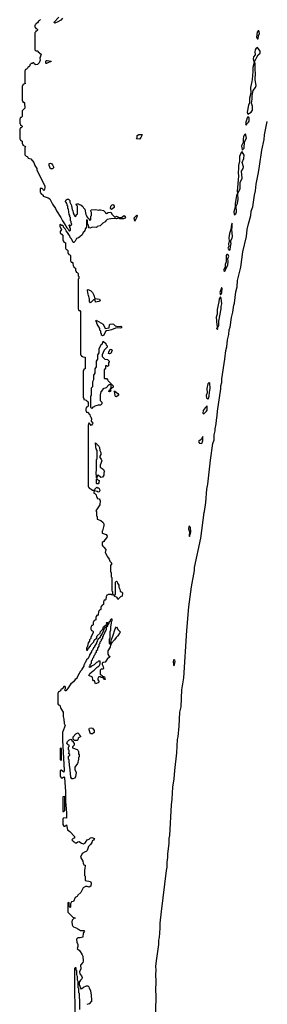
# Model space of a CAD drawing. Extents: x 2886962 to 3052311, y 540590 to 918621.
# Tile 12 of 164: x 3045310 to 3049211, y 643595 to 659100. Entities that reach past the tile are written whole.
import ezdxf

# ---------------------------------------------------------------- set-up
doc = ezdxf.new("R2010")
doc.units = 0

msp = doc.modelspace()

# ---------------------------------------------------------------- linework, layer by layer
at = {"layer": '0CON20XD'}
for points in [[(3045985, 659123), (3045958, 659095), (3045912, 659065), (3045865, 659048), (3045850, 659055), (3045928, 659142)], [(3045640, 659105), (3045615, 659080), (3045602, 659078), (3045600, 659065), (3045588, 659052), (3045575, 659040), (3045562, 659038), (3045558, 659022), (3045550, 659015), (3045550, 658985), (3045558, 658978), (3045562, 658962), (3045575, 658960), (3045590, 658945), (3045590, 658935), (3045575, 658920), (3045562, 658918), (3045558, 658902), (3045550, 658895), (3045550, 658625), (3045565, 658610), (3045595, 658610), (3045602, 658592), (3045650, 658555), (3045627, 658495), (3045630, 658465), (3045618, 658422), (3045588, 658395), (3045565, 658388), (3045540, 658405), (3045535, 658420), (3045515, 658420), (3045505, 658410), (3045492, 658408), (3045472, 658388), (3045470, 658375), (3045455, 658360), (3045442, 658358), (3045438, 658342), (3045418, 658322), (3045402, 658318), (3045398, 658302), (3045390, 658295), (3045390, 658105), (3045400, 658095), (3045362, 658078), (3045358, 658062), (3045350, 658055), (3045350, 657825), (3045358, 657818), (3045362, 657802), (3045375, 657800), (3045387, 657787), (3045390, 657705), (3045350, 657665), (3045350, 657575), (3045335, 657560), (3045322, 657558), (3045318, 657542), (3045310, 657535), (3045310, 657465), (3045318, 657458), (3045322, 657442), (3045335, 657440), (3045350, 657425), (3045348, 657412), (3045335, 657400), (3045322, 657398), (3045318, 657382), (3045310, 657375), (3045310, 657225), (3045318, 657218), (3045322, 657202), (3045335, 657200), (3045350, 657185), (3045350, 657145), (3045358, 657138), (3045362, 657122), (3045400, 657105), (3045398, 657092), (3045390, 657085), (3045392, 656972), (3045412, 656952), (3045428, 656948), (3045440, 656935), (3045442, 656922), (3045485, 656907), (3045535, 656850), (3045550, 656805), (3045578, 656755), (3045580, 656735), (3045705, 656480), (3045706, 656455), (3045695, 656413), (3045684, 656414), (3045682, 656425), (3045665, 656442), (3045635, 656440), (3045630, 656435), (3045630, 656385), (3045638, 656378), (3045642, 656362), (3045655, 656360), (3045678, 656338), (3045682, 656322), (3045760, 656295), (3045785, 656280), (3045828, 656198), (3045875, 656128), (3045890, 656090), (3045957, 655985), (3045982, 655932), (3046018, 655885), (3046052, 655822), (3046078, 655798), (3046082, 655782), (3046095, 655770), (3046110, 655785), (3046110, 655815), (3046100, 655825), (3046100, 655845), (3046090, 655855), (3046090, 655865), (3046095, 655870), (3046105, 655860), (3046118, 655862), (3046128, 655872), (3046130, 655885), (3046120, 655895), (3046120, 655925), (3046110, 655935), (3046110, 655985), (3046100, 655995), (3046100, 656015), (3046090, 656035), (3046080, 656115), (3046070, 656125), (3046070, 656165), (3046060, 656175), (3046060, 656195), (3046050, 656205), (3046048, 656218), (3046030, 656235), (3046030, 656245), (3046043, 656265), (3046056, 656274), (3046078, 656275), (3046100, 656255), (3046100, 656225), (3046128, 656175), (3046138, 656108), (3046148, 656095), (3046150, 656055), (3046168, 656028), (3046172, 656012), (3046185, 656000), (3046198, 656012), (3046202, 656028), (3046220, 656045), (3046220, 656165), (3046200, 656185), (3046205, 656200), (3046235, 656200), (3046245, 656190), (3046275, 656187), (3046305, 656160), (3046317, 656137), (3046338, 656115), (3046352, 656032), (3046358, 656028), (3046372, 655992), (3046398, 655968), (3046402, 655952), (3046415, 655940), (3046430, 655955), (3046430, 656005), (3046440, 656015), (3046440, 656065), (3046430, 656085), (3046430, 656095), (3046440, 656105), (3046505, 656110), (3046555, 656100), (3046565, 656107), (3046585, 656106), (3046628, 656095), (3046660, 656065), (3046660, 656055)], [(3049055, 658797), (3049065, 658800), (3049073, 658845), (3049090, 658885), (3049085, 658908), (3049075, 658923), (3049065, 658927), (3049052, 658905), (3049040, 658825), (3049055, 658797)], [(3048905, 657611), (3048956, 657644), (3048975, 657675), (3048977, 657737), (3048960, 657785), (3048970, 657850), (3048970, 657905), (3048987, 657985), (3049023, 658035), (3049034, 658065), (3049019, 658155), (3049027, 658265), (3049018, 658305), (3049018, 658405), (3049009, 658435), (3049045, 658512), (3049067, 658545), (3049098, 658575), (3049096, 658606), (3049055, 658662), (3049035, 658652), (3049020, 658625), (3049015, 658595), (3049019, 658545), (3048995, 658514), (3048988, 658485), (3049003, 658425), (3048983, 658345), (3048984, 658285), (3048970, 658160), (3048968, 658125), (3048945, 658035), (3048952, 657945), (3048930, 657865), (3048928, 657792), (3048914, 657755), (3048896, 657646), (3048905, 657611)], [(3045725, 658410), (3045722, 658415), (3045723, 658445), (3045735, 658457), (3045745, 658460), (3045808, 658445), (3045800, 658435), (3045775, 658433), (3045735, 658412), (3045725, 658410)], [(3048875, 657440), (3048892, 657468), (3048915, 657486), (3048927, 657505), (3048924, 657555), (3048905, 657571), (3048892, 657555), (3048868, 657465), (3048875, 657440)], [(3047452, 643235), (3047459, 643735), (3047454, 643815), (3047459, 643955), (3047454, 644065), (3047460, 644135), (3047456, 644195), (3047468, 644315), (3047503, 644535), (3047504, 644604), (3047514, 644646), (3047524, 644796), (3047524, 644875), (3047542, 645055), (3047621, 645705), (3047634, 645756), (3047634, 645835), (3047646, 645905), (3047644, 645965), (3047664, 646126), (3047664, 646205), (3047674, 646256), (3047700, 646735), (3047714, 646825), (3047724, 647015), (3047744, 647145), (3047754, 647275), (3047784, 647555), (3047794, 647765), (3047804, 647805), (3047822, 647975), (3047834, 648195), (3047852, 648282), (3047866, 648545), (3047894, 648736), (3047944, 649484), (3047974, 649856), (3048015, 650170), (3048062, 650425), (3048066, 650475), (3048164, 650935), (3048215, 651340), (3048223, 651355), (3048243, 651495), (3048256, 651705), (3048274, 651785), (3048314, 652165), (3048354, 652425), (3048371, 652485), (3048374, 652565), (3048391, 652625), (3048390, 652655), (3048406, 652735), (3048408, 652795), (3048422, 652865), (3048424, 652935), (3048479, 653285), (3048479, 653335), (3048492, 653388), (3048494, 653445), (3048544, 653755), (3048555, 653890), (3048573, 653947), (3048585, 654060), (3048604, 654144), (3048609, 654215), (3048623, 654257), (3048645, 654410), (3048670, 654495), (3048684, 654605), (3048694, 654635), (3048716, 654816), (3048734, 654896), (3048739, 654995), (3048763, 655077), (3048791, 655205), (3048826, 655445), (3048882, 655685), (3048896, 655795), (3048914, 655886), (3048952, 656015), (3048958, 656085), (3048982, 656155), (3049008, 656335), (3049024, 656405), (3049035, 656510), (3049074, 656695), (3049086, 656795), (3049124, 657044), (3049161, 657215), (3049168, 657285), (3049211, 657499)], [(3047195, 657220), (3047152, 657222), (3047160, 657245), (3047160, 657275), (3047185, 657290), (3047235, 657290), (3047240, 657285), (3047232, 657278), (3047220, 657245), (3047195, 657220)], [(3048815, 657047), (3048825, 657054), (3048848, 657075), (3048851, 657175), (3048882, 657235), (3048879, 657259), (3048865, 657298), (3048860, 657300), (3048845, 657284), (3048833, 657257), (3048828, 657225), (3048832, 657168), (3048804, 657115), (3048812, 657052), (3048815, 657047)], [(3048745, 656368), (3048785, 656435), (3048782, 656538), (3048815, 656605), (3048803, 656715), (3048828, 656755), (3048837, 656785), (3048816, 656854), (3048842, 656915), (3048845, 656965), (3048815, 657018), (3048805, 657013), (3048795, 656998), (3048773, 656945), (3048774, 656875), (3048756, 656805), (3048759, 656755), (3048751, 656695), (3048756, 656634), (3048738, 656398), (3048745, 656368)], [(3045793, 656753), (3045772, 656805), (3045774, 656836), (3045795, 656842), (3045815, 656832), (3045827, 656815), (3045846, 656775), (3045825, 656754), (3045793, 656753)], [(3048695, 656030), (3048705, 656032), (3048716, 656045), (3048723, 656075), (3048718, 656162), (3048742, 656205), (3048752, 656275), (3048745, 656360), (3048735, 656356), (3048723, 656325), (3048703, 656205), (3048702, 656148), (3048684, 656074), (3048686, 656036), (3048695, 656030)], [(3046755, 656110), (3046740, 656125), (3046744, 656165), (3046765, 656186), (3046785, 656188), (3046797, 656165), (3046797, 656145), (3046755, 656110)], [(3046660, 656055), (3046675, 656050), (3046704, 656066), (3046745, 656070), (3046768, 656035), (3046805, 655997), (3046825, 655998), (3046835, 656006), (3046877, 655987), (3046915, 655988), (3046955, 656017), (3046978, 655985), (3046970, 655975), (3046944, 655964), (3046887, 655963), (3046865, 655973), (3046835, 655964), (3046805, 655970), (3046745, 655966), (3046687, 655953), (3046668, 655935), (3046658, 655915), (3046622, 655898), (3046576, 655854), (3046528, 655842), (3046525, 655832), (3046515, 655830), (3046455, 655832), (3046415, 655820), (3046400, 655825), (3046400, 655845), (3046392, 655852), (3046390, 655875), (3046380, 655885), (3046380, 655945), (3046365, 655950), (3046360, 655945), (3046360, 655835), (3046340, 655805), (3046340, 655785), (3046332, 655778), (3046330, 655765), (3046312, 655748), (3046292, 655715), (3046255, 655680), (3046238, 655665), (3046207, 655653), (3046185, 655612), (3046165, 655590), (3046155, 655590), (3046138, 655628), (3046130, 655635), (3046128, 655648), (3046103, 655673), (3046098, 655698), (3046080, 655715), (3046078, 655728), (3046040, 655775), (3046028, 655808), (3046002, 655832), (3045998, 655848), (3045988, 655858), (3045972, 655862), (3045955, 655880), (3045942, 655868), (3045940, 655845), (3045970, 655795), (3045950, 655765), (3045950, 655745), (3045990, 655705), (3045990, 655625), (3045998, 655618), (3046002, 655602), (3046018, 655598), (3046030, 655585), (3046030, 655505), (3046038, 655498), (3046042, 655482), (3046058, 655478), (3046068, 655468), (3046070, 655425), (3046078, 655418), (3046082, 655402), (3046098, 655398), (3046110, 655385), (3046110, 655305), (3046118, 655298), (3046122, 655282), (3046135, 655280), (3046148, 655268), (3046150, 655225), (3046158, 655218), (3046162, 655202), (3046175, 655200), (3046188, 655188), (3046190, 655145), (3046198, 655138), (3046202, 655122), (3046215, 655120), (3046230, 655105), (3046230, 655065), (3046240, 655055), (3046240, 655025), (3046230, 655015), (3046230, 654545), (3046238, 654538), (3046242, 654522), (3046255, 654520), (3046270, 654505), (3046270, 653825), (3046278, 653818), (3046282, 653802), (3046298, 653798), (3046305, 653790), (3046340, 653785), (3046340, 653605), (3046322, 653598), (3046318, 653582), (3046310, 653575), (3046310, 653145), (3046318, 653138), (3046322, 653122), (3046358, 653108), (3046372, 653092), (3046390, 653085), (3046390, 653015), (3046378, 653002), (3046362, 652998), (3046358, 652982), (3046350, 652975), (3046350, 652945), (3046358, 652938), (3046362, 652922), (3046378, 652918), (3046415, 652880), (3046420, 652855), (3046430, 652845), (3046440, 652815), (3046438, 652778), (3046460, 652745), (3046458, 652735), (3046435, 652712), (3046405, 652750), (3046392, 652738), (3046388, 652715), (3046390, 651745), (3046398, 651738), (3046402, 651722), (3046438, 651708), (3046455, 651690), (3046488, 651692), (3046495, 651710), (3046525, 651740), (3046535, 651730), (3046555, 651730), (3046567, 651705), (3046570, 651685), (3046560, 651665), (3046545, 651662), (3046532, 651672), (3046495, 651680), (3046480, 651665), (3046480, 651645), (3046495, 651640), (3046517, 651617), (3046520, 651585), (3046530, 651575), (3046532, 651562), (3046560, 651555), (3046575, 651540), (3046580, 651525), (3046575, 651460), (3046510, 651365), (3046520, 651355), (3046520, 651285), (3046530, 651275), (3046530, 651235), (3046590, 651215), (3046626, 651185), (3046637, 651163), (3046638, 651125), (3046630, 651115), (3046617, 651053), (3046610, 651045), (3046610, 651015), (3046674, 650994), (3046690, 650965), (3046685, 650948), (3046651, 650909), (3046638, 650885), (3046610, 650865), (3046610, 650825), (3046618, 650808), (3046637, 650795), (3046666, 650755), (3046658, 650708), (3046690, 650655), (3046692, 650642), (3046720, 650605), (3046732, 650572), (3046750, 650555), (3046752, 650542), (3046760, 650535), (3046740, 650505), (3046740, 650405), (3046750, 650395), (3046750, 650325), (3046760, 650315), (3046760, 650105), (3046770, 650095), (3046770, 650065), (3046778, 650058), (3046780, 650045), (3046765, 650040), (3046755, 650050), (3046705, 650050), (3046698, 650042), (3046682, 650038), (3046678, 650022), (3046670, 650015), (3046668, 649972), (3046655, 649960), (3046642, 649958), (3046638, 649942), (3046630, 649935), (3046628, 649892), (3046615, 649880), (3046602, 649878), (3046598, 649862), (3046590, 649855), (3046588, 649812), (3046575, 649800), (3046562, 649798), (3046558, 649782), (3046550, 649775), (3046548, 649732), (3046535, 649720), (3046522, 649718), (3046518, 649702), (3046510, 649695), (3046508, 649652), (3046498, 649642), (3046482, 649638), (3046478, 649622), (3046470, 649615), (3046468, 649572), (3046458, 649562), (3046442, 649558), (3046438, 649542), (3046430, 649535), (3046430, 649505), (3046438, 649498), (3046442, 649482), (3046458, 649478), (3046468, 649468), (3046470, 649445), (3046430, 649375), (3046430, 649355), (3046410, 649335), (3046410, 649315), (3046390, 649285), (3046380, 649235), (3046360, 649205), (3046360, 649175), (3046365, 649170), (3046378, 649172), (3046392, 649208), (3046408, 649212), (3046412, 649228), (3046428, 649242), (3046432, 649258), (3046478, 649302), (3046482, 649328), (3046518, 649362), (3046532, 649398), (3046578, 649442), (3046582, 649468), (3046618, 649502), (3046632, 649538), (3046665, 649570), (3046678, 649568), (3046680, 649540), (3046698, 649552), (3046700, 649580), (3046682, 649582), (3046680, 649605), (3046685, 649610), (3046698, 649608), (3046700, 649580), (3046708, 649582), (3046720, 649595), (3046722, 649618), (3046738, 649632), (3046742, 649648), (3046748, 649652), (3046752, 649668), (3046760, 649665), (3046760, 649635), (3046750, 649615), (3046748, 649555), (3046740, 649545), (3046740, 649485), (3046730, 649455), (3046728, 649355), (3046720, 649345), (3046720, 649275), (3046728, 649272), (3046750, 649305), (3046750, 649335), (3046762, 649348), (3046775, 649390), (3046815, 649510), (3046833, 649537), (3046860, 649490), (3046900, 649455), (3046881, 649439), (3046855, 649398), (3046828, 649372), (3046805, 649333), (3046758, 649282), (3046740, 649255), (3046735, 649220), (3046698, 649162), (3046698, 649108), (3046712, 649082), (3046730, 649075), (3046730, 649065), (3046690, 649030), (3046656, 648984), (3046625, 648980), (3046610, 648965), (3046610, 648945), (3046627, 648915), (3046628, 648885), (3046620, 648875), (3046595, 648872), (3046577, 648855), (3046580, 648795), (3046607, 648775), (3046612, 648762), (3046645, 648750), (3046655, 648710), (3046645, 648710), (3046638, 648728), (3046625, 648740), (3046595, 648742), (3046582, 648752), (3046558, 648752), (3046552, 648748), (3046542, 648725), (3046542, 648705), (3046557, 648685), (3046555, 648670), (3046544, 648656), (3046505, 648642), (3046488, 648688), (3046475, 648690), (3046460, 648705), (3046458, 648748), (3046400, 648775), (3046417, 648803), (3046465, 648848), (3046483, 648857), (3046535, 648910), (3046545, 648910), (3046568, 648932), (3046572, 648948), (3046580, 648955), (3046578, 648998), (3046552, 648998), (3046538, 648982), (3046522, 648978), (3046485, 648940), (3046452, 648928), (3046432, 648908), (3046425, 648900), (3046400, 648905), (3046418, 648922), (3046422, 648948), (3046440, 648965), (3046440, 649005), (3046458, 649022), (3046462, 649048), (3046478, 649062), (3046482, 649088), (3046498, 649102), (3046502, 649128), (3046518, 649142), (3046522, 649168), (3046540, 649185), (3046540, 649205), (3046560, 649235), (3046560, 649265), (3046578, 649282), (3046580, 649305), (3046598, 649322), (3046600, 649345), (3046618, 649362), (3046620, 649385), (3046628, 649392), (3046632, 649408), (3046638, 649412), (3046642, 649428), (3046648, 649432), (3046652, 649448), (3046680, 649495), (3046680, 649540), (3046652, 649528), (3046648, 649512), (3046642, 649508), (3046638, 649492), (3046632, 649488), (3046628, 649472), (3046622, 649468), (3046618, 649452), (3046612, 649448), (3046608, 649432), (3046580, 649385), (3046578, 649372), (3046542, 649338), (3046538, 649322), (3046532, 649318), (3046528, 649302), (3046522, 649298), (3046518, 649282), (3046490, 649235), (3046488, 649222), (3046472, 649208), (3046458, 649172), (3046442, 649158), (3046440, 649145), (3046412, 649098), (3046408, 649082), (3046402, 649078), (3046398, 649062), (3046392, 649058), (3046388, 649042), (3046362, 649018), (3046358, 649002), (3046352, 648998), (3046348, 648982), (3046342, 648978), (3046338, 648962), (3046332, 648958), (3046328, 648942), (3046322, 648938), (3046318, 648922), (3046290, 648875), (3046288, 648862), (3046262, 648838), (3046258, 648822), (3046252, 648818), (3046248, 648802), (3046242, 648798), (3046238, 648782), (3046210, 648735), (3046210, 648725), (3046182, 648708), (3046156, 648674), (3046117, 648643), (3046065, 648562), (3046035, 648530), (3046025, 648530), (3046022, 648545), (3046032, 648568), (3046032, 648592), (3046025, 648600), (3046005, 648600), (3045988, 648572), (3045975, 648560), (3045962, 648558), (3045960, 648545), (3045948, 648532), (3045935, 648520), (3045922, 648518), (3045918, 648502), (3045910, 648495), (3045910, 648325), (3045922, 648312), (3045940, 648305), (3045958, 648255)], [(3047125, 655930), (3047115, 655980), (3047155, 656020), (3047160, 656015), (3047155, 655990), (3047125, 655930)], [(3048611, 655471), (3048625, 655474), (3048629, 655531), (3048640, 655575), (3048631, 655615), (3048655, 655658), (3048663, 655685), (3048650, 655795), (3048659, 655835), (3048655, 655898), (3048644, 655875), (3048638, 655795), (3048613, 655735), (3048605, 655665), (3048609, 655615), (3048597, 655567), (3048604, 655535), (3048589, 655505), (3048592, 655492), (3048611, 655471)], [(3048535, 655134), (3048545, 655144), (3048560, 655190), (3048587, 655235), (3048594, 655295), (3048591, 655335), (3048604, 655375), (3048596, 655396), (3048585, 655402), (3048575, 655404), (3048561, 655385), (3048561, 655285), (3048545, 655245), (3048546, 655204), (3048523, 655155), (3048525, 655143), (3048535, 655134)], [(3046425, 654640), (3046410, 654665), (3046410, 654705), (3046403, 654713), (3046400, 654745), (3046393, 654753), (3046390, 654785), (3046383, 654795), (3046380, 654845), (3046385, 654850), (3046425, 654836), (3046455, 654807), (3046480, 654765), (3046492, 654712), (3046565, 654700), (3046580, 654675), (3046555, 654662), (3046505, 654654), (3046498, 654688), (3046475, 654690), (3046425, 654640)], [(3048475, 654769), (3048485, 654776), (3048492, 654805), (3048497, 654865), (3048495, 654878), (3048489, 654879), (3048463, 654805), (3048475, 654769)], [(3048425, 654222), (3048430, 654235), (3048428, 654255), (3048447, 654285), (3048447, 654353), (3048485, 654545), (3048484, 654585), (3048494, 654626), (3048486, 654715), (3048475, 654737), (3048454, 654705), (3048448, 654655), (3048421, 654539), (3048421, 654465), (3048405, 654415), (3048414, 654294), (3048424, 654256), (3048412, 654235), (3048425, 654222)], [(3046615, 654120), (3046600, 654135), (3046600, 654155), (3046590, 654165), (3046590, 654195), (3046572, 654212), (3046570, 654235), (3046530, 654305), (3046520, 654345), (3046510, 654355), (3046515, 654370), (3046625, 654306), (3046655, 654240), (3046720, 654250), (3046725, 654297), (3046735, 654306), (3046765, 654310), (3046788, 654305), (3046815, 654278), (3046855, 654270), (3046902, 654272), (3046918, 654255), (3046905, 654244), (3046855, 654250), (3046817, 654243), (3046758, 654215), (3046715, 654204), (3046678, 654202), (3046662, 654188), (3046638, 654135), (3046615, 654120)], [(3046445, 652980), (3046430, 652995), (3046430, 653175), (3046440, 653185), (3046440, 653305), (3046460, 653325), (3046460, 653405), (3046480, 653435), (3046480, 653505), (3046500, 653535), (3046500, 653605), (3046520, 653635), (3046520, 653725), (3046540, 653755), (3046540, 653825), (3046560, 653855), (3046560, 653925), (3046588, 653972), (3046592, 653988), (3046608, 653992), (3046625, 654040), (3046665, 654000), (3046672, 653982), (3046688, 653965), (3046690, 653945), (3046642, 653898), (3046610, 653825), (3046610, 653795), (3046652, 653752), (3046695, 653750), (3046717, 653725), (3046718, 653715), (3046710, 653695), (3046708, 653652), (3046695, 653640), (3046685, 653650), (3046662, 653648), (3046660, 653615), (3046640, 653585), (3046640, 653455), (3046645, 653450), (3046675, 653450), (3046700, 653425), (3046702, 653412), (3046780, 653335), (3046780, 653315), (3046740, 653280), (3046740, 653265), (3046750, 653255), (3046725, 653240), (3046712, 653245), (3046725, 653270), (3046740, 653280), (3046740, 653295), (3046750, 653305), (3046750, 653345), (3046735, 653360), (3046728, 653352), (3046712, 653348), (3046670, 653305), (3046622, 653288), (3046620, 653275), (3046588, 653242), (3046578, 653195), (3046580, 653105), (3046605, 653080), (3046605, 653050), (3046585, 653030), (3046545, 653030), (3046495, 653012), (3046485, 653003), (3046462, 652998), (3046445, 652980)], [(3046725, 653838), (3046710, 653845), (3046712, 653865), (3046735, 653910), (3046755, 653907), (3046768, 653895), (3046745, 653843), (3046725, 653838)], [(3048275, 653124), (3048285, 653133), (3048295, 653171), (3048298, 653235), (3048309, 653295), (3048307, 653375), (3048295, 653386), (3048272, 653365), (3048259, 653295), (3048262, 653225), (3048246, 653185), (3048255, 653147), (3048275, 653124)], [(3046835, 653162), (3046820, 653165), (3046812, 653175), (3046810, 653225), (3046800, 653245), (3046803, 653257), (3046856, 653215), (3046865, 653200), (3046865, 653190), (3046835, 653162)], [(3048205, 652896), (3048215, 652901), (3048255, 652934), (3048265, 652951), (3048265, 653020), (3048231, 652989), (3048201, 652945), (3048196, 652906), (3048205, 652896)], [(3048175, 652429), (3048185, 652438), (3048195, 652472), (3048195, 652538), (3048168, 652492), (3048130, 652465), (3048126, 652455), (3048145, 652434), (3048175, 652429)], [(3046525, 651880), (3046520, 651885), (3046513, 651985), (3046520, 651995), (3046520, 652175), (3046530, 652185), (3046530, 652315), (3046515, 652340), (3046508, 652375), (3046505, 652438), (3046558, 652385), (3046566, 652365), (3046570, 652315), (3046587, 652285), (3046587, 652255), (3046570, 652225), (3046570, 652205), (3046595, 652178), (3046606, 652155), (3046580, 652085), (3046580, 652055), (3046625, 652020), (3046647, 651985), (3046638, 651965), (3046635, 651930), (3046612, 651895), (3046589, 651889), (3046545, 651930), (3046530, 651915), (3046525, 651880)], [(3046525, 651790), (3046520, 651795), (3046520, 651865), (3046525, 651870), (3046542, 651852), (3046560, 651845), (3046557, 651805), (3046545, 651792), (3046525, 651790)], [(3047985, 650961), (3048006, 651035), (3048002, 651105), (3047985, 651127), (3047975, 651122), (3047968, 651085), (3047983, 651035), (3047981, 650975), (3047985, 650961)], [(3046855, 649970), (3046843, 650003), (3046800, 650025), (3046820, 650055), (3046820, 650245), (3046835, 650260), (3046848, 650248), (3046850, 650225), (3046870, 650195), (3046870, 650165), (3046890, 650135), (3046892, 650102), (3046902, 650092), (3046915, 650090), (3046928, 650075), (3046925, 650020), (3046898, 650012), (3046855, 649970)], [(3047745, 648927), (3047758, 648995), (3047755, 649017), (3047745, 649024), (3047735, 649017), (3047730, 648995), (3047735, 648942), (3047745, 648927)], [(3045958, 648255), (3045996, 648196), (3045993, 648125), (3046007, 648085), (3046012, 648015), (3046028, 647985), (3045988, 647892), (3045987, 647875), (3045987, 647757), (3046012, 647275), (3046005, 647250), (3045965, 647280), (3045950, 647275), (3045950, 647185), (3045958, 647178), (3045962, 647162), (3045985, 647160), (3046005, 647180), (3046017, 647163), (3046030, 646945), (3046030, 646765), (3046037, 646755), (3046040, 646645), (3046046, 646635), (3046046, 646524), (3046005, 646530), (3045992, 646518), (3045990, 646425), (3046005, 646400), (3046028, 646402), (3046045, 646420), (3046062, 646342), (3046100, 646315), (3046175, 646240), (3046176, 646214), (3046152, 646208), (3046130, 646185), (3046152, 646162), (3046170, 646155), (3046185, 646140), (3046205, 646140), (3046224, 646156), (3046245, 646157), (3046270, 646145), (3046282, 646132), (3046315, 646120), (3046348, 646142), (3046372, 646185), (3046402, 646198), (3046425, 646217), (3046445, 646220), (3046488, 646205), (3046475, 646182), (3046452, 646168), (3046448, 646145), (3046425, 646110), (3046392, 646078), (3046375, 646020), (3046355, 646000), (3046342, 645998), (3046292, 645968), (3046270, 645915), (3046305, 645850), (3046308, 645818), (3046322, 645792), (3046340, 645785), (3046338, 645725), (3046330, 645715), (3046330, 645625), (3046340, 645615), (3046340, 645545), (3046425, 645528), (3046438, 645505), (3046430, 645455), (3046405, 645440), (3046372, 645452), (3046348, 645452), (3046312, 645428), (3046273, 645357), (3046227, 645313), (3046216, 645294), (3046182, 645278), (3046158, 645212), (3046125, 645210), (3046110, 645175), (3046110, 645125), (3046105, 645120), (3046090, 645135), (3046090, 645195), (3046085, 645200), (3046070, 645195), (3046070, 645045), (3046145, 644970), (3046188, 644955), (3046185, 644950), (3046162, 644948), (3046138, 644922), (3046132, 644895), (3046138, 644848), (3046148, 644828), (3046157, 644817), (3046210, 644795), (3046222, 644782), (3046235, 644780), (3046268, 644758), (3046325, 644760), (3046328, 644755), (3046330, 644745), (3046310, 644715), (3046306, 644654), (3046265, 644644), (3046227, 644643), (3046207, 644623), (3046208, 644575), (3046227, 644535), (3046227, 644505), (3046218, 644475), (3046255, 644438), (3046296, 644376), (3046303, 644355), (3046310, 644275), (3046303, 644255), (3046268, 644212), (3046272, 644155), (3046252, 644105), (3046257, 644077), (3046283, 644045), (3046292, 644015), (3046287, 643995), (3046266, 643974), (3046248, 643942), (3046248, 643908), (3046275, 643840), (3046288, 643842), (3046315, 643867), (3046365, 643886), (3046385, 643886), (3046401, 643871), (3046407, 643847), (3046428, 643815), (3046430, 643765), (3046438, 643755), (3046440, 643645), (3046405, 643603), (3046368, 643592)], [(3046215, 647750), (3046175, 647750), (3046153, 647773), (3046150, 647805), (3046192, 647855), (3046225, 647870), (3046248, 647848), (3046252, 647832), (3046270, 647815), (3046270, 647805), (3046242, 647798), (3046230, 647785), (3046228, 647762), (3046215, 647750)], [(3046423, 647853), (3046422, 647872), (3046402, 647915), (3046403, 647935), (3046412, 647945), (3046435, 647951), (3046455, 647946), (3046483, 647905), (3046481, 647875), (3046455, 647854), (3046423, 647853)], [(3046145, 647144), (3046130, 647145), (3046114, 647174), (3046100, 647335), (3046093, 647345), (3046090, 647445), (3046080, 647455), (3046080, 647505), (3046100, 647515), (3046098, 647528), (3046080, 647545), (3046082, 647558), (3046090, 647565), (3046090, 647595), (3046080, 647605), (3046080, 647645), (3046090, 647655), (3046090, 647675), (3046072, 647682), (3046052, 647705), (3046062, 647735), (3046085, 647757), (3046115, 647770), (3046127, 647767), (3046132, 647752), (3046150, 647735), (3046150, 647725), (3046168, 647705), (3046167, 647675), (3046142, 647648), (3046142, 647632), (3046215, 647607), (3046228, 647595), (3046237, 647575), (3046238, 647538), (3046248, 647525), (3046248, 647495), (3046238, 647482), (3046238, 647445), (3046230, 647435), (3046228, 647405), (3046220, 647385), (3046178, 647332), (3046180, 647295), (3046198, 647245), (3046187, 647175), (3046176, 647154), (3046145, 647144)], [(3045965, 647440), (3045970, 647445), (3045970, 647625), (3045955, 647630), (3045950, 647625), (3045950, 647445), (3045965, 647440)], [(3046005, 646630), (3046018, 646642), (3046022, 646655), (3046020, 646865), (3046015, 646870), (3045990, 646865), (3045988, 646655), (3045992, 646632), (3046005, 646630)], [(3046260, 643515), (3046260, 643675), (3046252, 643685), (3046250, 643765), (3046242, 643775), (3046240, 643845), (3046233, 643857), (3046230, 643955), (3046222, 643975), (3046220, 644035), (3046213, 644043), (3046210, 644065), (3046210, 644125), (3046200, 644135), (3046198, 644168), (3046185, 644170), (3046172, 644158), (3046180, 643205)]]:
    msp.add_lwpolyline(points, dxfattribs=at)

doc.saveas('drawing.dxf')
